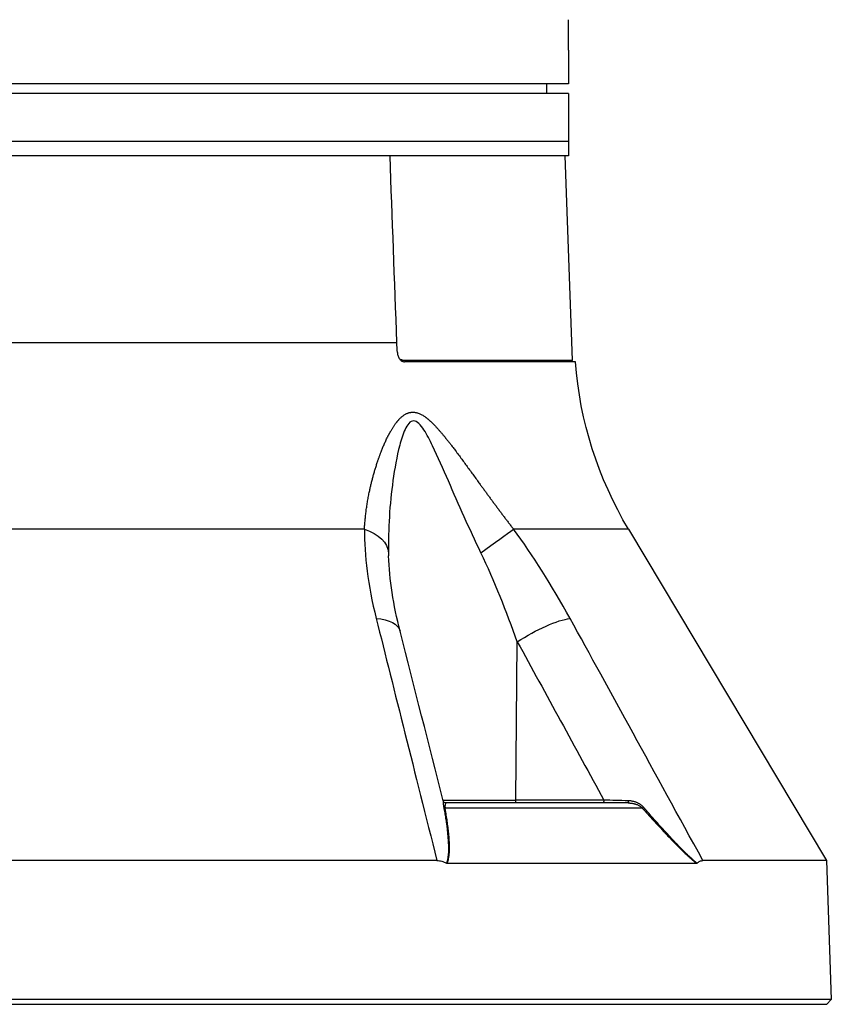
# Model space of a CAD drawing. Header units: millimetres. Extents: x 0 to 4378, y 0 to 2376.
# Tile 63 of 256: x 243 to 328, y 500 to 603. Entities that reach past the tile are written whole.
import ezdxf

# ---------------------------------------------------------------- set-up
doc = ezdxf.new("R2010")
doc.units = ezdxf.units.MM
doc.header["$LTSCALE"] = 0.2

# ---------------------------------------------------------------- blocks, each defined once
blk = doc.blocks.new('A$C078f5041')
for p, q in [((-59.00000000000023, 99.5), (-59.00000000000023, 102.6862277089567)), ((-58.9978813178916, 99), (-58.9978813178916, 96)), ((-58.9978813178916, 96), (58.9978813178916, 96)), ((-56.69526961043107, 96), (-56.71272467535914, 95)), ((-59.00000000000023, 95), (-59.00000000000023, 88.5)), ((-59.00000000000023, 95), (58.99999999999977, 95)), ((-59.00000000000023, 90), (58.99999999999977, 90)), ((-58.62222269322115, 88.5), (-59.36627882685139, 67.19302010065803)), ((-59.00000000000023, 88.5), (59.08953532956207, 88.5)), ((59.60191148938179, 69.0139275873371), (-41.08654323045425, 69.0139275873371)), ((-59.705498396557, 67), (-41.89512942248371, 67)), ((-41.65980048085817, 67.19302010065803), (-59.36627882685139, 67.19302010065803)), ((-65.25560367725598, 49.53608112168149), (-85.90660579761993, 14.99258666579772)), ((-65.25560367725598, 49.53608112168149), (-53.26389373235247, 49.53608112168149)), ((-37.69948853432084, 49.53608112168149), (37.69948853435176, 49.53608112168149)), ((-58.52981826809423, 40.12264165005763), (-58.52976518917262, 40.12274381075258)), ((-53.48535664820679, 21.29312819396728), (-53.65089358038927, 37.8122661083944)), ((-65.21265225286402, 21), (-46.21265962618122, 21)), ((-62.68626793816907, 21.2921469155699), (-53.48536438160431, 21.29410963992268)), ((-45.90464387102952, 21.29214691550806), (-53.48534693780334, 21.29214691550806)), ((-43.68108147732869, 21.29214691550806), (-43.68110620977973, 21.29214691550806)), ((-66.68335319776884, 20.46418141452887), (-46.11543369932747, 20.46418141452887)), ((-71.22816806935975, 15.68200770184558), (-71.22791497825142, 15.68249483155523)), ((-85.90660579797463, 14.99258666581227), (-86.41270871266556, 0.4996954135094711)), ((-85.90660579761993, 14.99258666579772), (-73.01517164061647, 14.99258666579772)), ((-72.3516056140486, 14.69478612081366), (-46.33548263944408, 14.69478612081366)), ((-45.26289462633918, 14.99258666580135), (45.26289462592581, 14.99258666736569)), ((-86.41270871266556, 0.4996954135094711), (86.41270871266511, 0.4996954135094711)), ((-85.9301584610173, 0), (-86.41270871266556, 0.4996954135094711)), ((85.93015846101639, 0), (-85.93015846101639, 0))]:
    blk.add_line(p, q)
for centre, radius, start, end in [((-99.58820448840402, 70.0610055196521), 40.00000000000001, 329.1279166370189, 355.6111418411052), ((-59.56615699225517, 67.20000000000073), 0.2000000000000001, 270, 357.9999999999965), ((-52.23737825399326, 55.72122140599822), 5, 18.74316511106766, 18.76762133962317)]:
    blk.add_arc(centre, radius, start, end)
for centre, major_axis, ratio, start_param, end_param in [((-68.36710382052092, 70.05092552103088), (1.432827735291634, 40.01783420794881), 0.6817646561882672, 4.68488225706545, 4.710885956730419), ((-41.80006334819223, 67.20000000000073), (-6.805401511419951e-15, -0.2000000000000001), 0.7017418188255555, 0.5217438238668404, 1.535889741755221), ((-45.36529501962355, 55.72122140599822), (-6.955373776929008e-14, 5.000000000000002), 0.8684450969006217, 6.138405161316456, 6.138502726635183), ((-49.76096085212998, 46.97046557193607), (-4.053536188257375, 2.927258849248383), 0.01176237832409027, 4.740823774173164, 5.764313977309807), ((-35.22015836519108, 46.97046557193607), (-4.999473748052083, 0.07254131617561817), 0.5854112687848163, 5.23975430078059, 6.263244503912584), ((-55.56365480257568, 37.68138112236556), (-4.385304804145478, 2.401897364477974), 0.2184332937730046, 4.383547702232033, 5.778492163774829), ((-36.56814741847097, 37.68138112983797), (-4.844711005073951, 1.236440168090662), 0.4687791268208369, 5.336155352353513, 6.283200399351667), ((-36.56814741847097, 37.68138112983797), (-4.844711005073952, 1.23644016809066), 0.4687791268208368, 1.509217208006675e-05, 0.0008866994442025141), ((-66.87237018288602, 20.65701769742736), (-0.2236197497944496, 0.1999855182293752), 0.1344646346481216, 1.948729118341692, 2.686312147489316), ((-67.61278340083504, 21.52021608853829), (14.70720591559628, 0.292513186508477), 0.02351572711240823, 4.875773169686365, 5.053497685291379), ((-65.21265227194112, 21.29999306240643), (-3.072467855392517e-11, -0.2999930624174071), 0.003767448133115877, 4.959709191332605, 6.283176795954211), ((-62.5715025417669, 21.30000000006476), (-3.167644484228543e-13, -0.3000000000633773), 0.3826834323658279, 4.738569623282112, 6.283185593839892), ((-53.37058112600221, 21.29999999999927), (1.289522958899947e-16, -0.3000000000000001), 0.3826834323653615, 4.735296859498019, 6.283185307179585), ((-46.21265962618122, 21.29999999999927), (-0.0734495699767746, -0.290869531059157), 0.999993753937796, 0.2473447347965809, 1.570796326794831), ((-46.24614998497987, 20.65701769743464), (0.2951491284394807, -0.05373073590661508), 0.6605644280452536, 5.287347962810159, 6.024930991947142), ((-72.21396589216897, 15.10105719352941), (0.1657494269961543, 0.4008609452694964), 0.3985631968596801, 2.992424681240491, 3.304515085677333), ((-46.52239624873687, 15.10105939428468), (-0.2788738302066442, 0.3784303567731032), 0.5300014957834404, 2.769650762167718, 3.08174031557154)]:
    blk.add_ellipse(centre, major_axis=major_axis, ratio=ratio, start_param=start_param, end_param=end_param)
for points, knots in [([(-58.99999999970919, 99.49999999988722), (-58.99999993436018, 99.49999997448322), (-58.99998886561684, 99.49875661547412), (-58.99996773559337, 99.49626599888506), (-58.99994652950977, 99.49376641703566), (-58.999915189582, 99.49001065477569), (-58.99987466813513, 99.48504670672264), (-58.99984414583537, 99.48130767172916), (-58.99980841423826, 99.47688427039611), (-58.99976788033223, 99.47181557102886), (-58.99971510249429, 99.46521578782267), (-58.9996538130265, 99.45745279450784), (-58.99958631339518, 99.44858869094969), (-58.99951879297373, 99.43972185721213), (-58.99944505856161, 99.42975355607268), (-58.99936741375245, 99.41879382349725), (-58.99930482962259, 99.40995993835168), (-58.99923970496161, 99.40048297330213), (-58.99917324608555, 99.39044042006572), (-58.9990908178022, 99.37798474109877), (-58.99900575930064, 99.36453076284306), (-58.99892076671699, 99.35020614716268), (-58.99883574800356, 99.33587712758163), (-58.99875079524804, 99.32067749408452), (-58.99866860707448, 99.30477333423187), (-58.99860236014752, 99.29195395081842), (-58.99853790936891, 99.27867772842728), (-58.99847666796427, 99.26504554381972), (-58.9983992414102, 99.24781058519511), (-58.9983263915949, 99.22982664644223), (-58.99826012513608, 99.21127515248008), (-58.99819386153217, 99.19272445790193), (-58.99813418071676, 99.17360698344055), (-58.99808308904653, 99.15412916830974), (-58.99804459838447, 99.13945526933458), (-58.99801098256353, 99.12457745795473), (-58.99798309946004, 99.10958938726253), (-58.99794901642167, 99.09126865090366), (-58.99792313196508, 99.07261055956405), (-58.99790599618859, 99.05381446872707), (-58.99788970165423, 99.03594113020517), (-58.9978813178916, 99.01794375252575), (-58.9978813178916, 99)], [0.5001154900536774, 0.5001154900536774, 0.5001154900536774, 0.5001154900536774, 0.539017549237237, 0.539017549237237, 0.539017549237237, 0.578059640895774, 0.578059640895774, 0.578059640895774, 0.607467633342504, 0.607467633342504, 0.607467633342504, 0.645758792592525, 0.645758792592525, 0.645758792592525, 0.684061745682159, 0.684061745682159, 0.684061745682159, 0.714935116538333, 0.714935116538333, 0.714935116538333, 0.753227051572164, 0.753227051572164, 0.753227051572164, 0.791530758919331, 0.791530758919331, 0.791530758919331, 0.82240506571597, 0.82240506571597, 0.82240506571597, 0.861438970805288, 0.861438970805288, 0.861438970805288, 0.90047119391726, 0.90047119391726, 0.90047119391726, 0.929876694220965, 0.929876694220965, 0.929876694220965, 0.96582064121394, 0.96582064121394, 0.96582064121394, 1, 1, 1, 1]), ([(-41.13408694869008, 67.9738230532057), (-41.14108227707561, 67.84570272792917), (-41.16627396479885, 67.71937261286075), (-41.20815439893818, 67.60173796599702), (-41.25129990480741, 67.48054995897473), (-41.31130787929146, 67.37094407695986), (-41.3843274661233, 67.27929778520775), (-41.45029585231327, 67.19650139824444), (-41.52575273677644, 67.12976628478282), (-41.60683774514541, 67.08229132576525), (-41.67208069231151, 67.04409183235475), (-41.74017987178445, 67.01882177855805), (-41.80895021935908, 67.00725802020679), (-41.83773655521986, 67.00241758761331), (-41.86651519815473, 67), (-41.89512942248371, 67)], [0.0396473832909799, 0.0396473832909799, 0.0396473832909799, 0.0396473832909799, 0.0781729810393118, 0.0781729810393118, 0.0781729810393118, 0.117862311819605, 0.117862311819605, 0.117862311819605, 0.153719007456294, 0.153719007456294, 0.153719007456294, 0.182570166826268, 0.182570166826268, 0.182570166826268, 0.194646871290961, 0.194646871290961, 0.194646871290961, 0.194646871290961]), ([(-41.65980048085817, 67.19302010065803), (-41.63135411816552, 67.19302010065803), (-41.60301712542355, 67.19609001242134), (-41.57502260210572, 67.20211956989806), (-41.54620423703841, 67.20832656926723), (-41.517749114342, 67.21766985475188), (-41.48991983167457, 67.22997461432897), (-41.46062314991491, 67.24292818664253), (-41.4320204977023, 67.25916372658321), (-41.40442133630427, 67.27841871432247), (-41.3882199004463, 67.28972190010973), (-41.37236446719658, 67.30206544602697), (-41.35691668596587, 67.3153857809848)], [0, 0, 0, 0, 0.0958848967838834, 0.0958848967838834, 0.0958848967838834, 0.194591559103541, 0.194591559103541, 0.194591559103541, 0.298502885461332, 0.298502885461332, 0.298502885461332, 0.3595015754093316, 0.3595015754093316, 0.3595015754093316, 0.3595015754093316]), ([(-49.84178917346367, 47.10135030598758), (-48.65721498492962, 49.57898896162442), (-47.5483588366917, 52.09386931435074), (-45.91695283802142, 55.82628754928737), (-45.38127296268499, 57.06824092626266), (-44.52221485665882, 58.83909390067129), (-44.22443260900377, 59.42105135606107), (-43.57640142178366, 60.41320603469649), (-43.20618609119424, 60.84085682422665), (-42.46854294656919, 60.85548204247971), (-42.1684995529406, 60.43496582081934), (-41.71086886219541, 59.45857231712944), (-41.53420056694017, 58.88973995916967), (-41.06570662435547, 57.11547964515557), (-40.84745103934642, 55.86755224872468), (-40.32778275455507, 52.11809018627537), (-40.17193211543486, 49.58603525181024), (-40.21779140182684, 47.10135030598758)], [0, 0, 0, 0, 0.250000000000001, 0.250000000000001, 0.375000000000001, 0.375000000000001, 0.437500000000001, 0.437500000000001, 0.500000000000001, 0.500000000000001, 0.562500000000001, 0.562500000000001, 0.625, 0.625, 0.750000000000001, 0.750000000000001, 1, 1, 1, 1]), ([(-72.40145083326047, 14.7143041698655), (-72.32540878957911, 14.77767883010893), (-72.24811255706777, 14.84306594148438), (-72.16960169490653, 14.91056353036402), (-72.0902987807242, 14.9787420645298), (-72.00975674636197, 15.04907412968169), (-71.92803532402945, 15.1216330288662), (-71.84936618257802, 15.19148186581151), (-71.76960437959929, 15.2633945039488), (-71.68881740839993, 15.33740761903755), (-71.65251997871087, 15.37066156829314), (-71.61601613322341, 15.40433973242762), (-71.57931158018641, 15.43844193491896), (-71.53729701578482, 15.47747766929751), (-71.49502039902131, 15.5170684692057), (-71.45249199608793, 15.55721530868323), (-71.37789743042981, 15.62763262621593), (-71.30253017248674, 15.69976110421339), (-71.22645925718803, 15.77358010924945), (-71.20531579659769, 15.79409766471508), (-71.1841179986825, 15.81474564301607), (-71.16286739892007, 15.83552319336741), (-71.11827024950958, 15.87912758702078), (-71.07557670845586, 15.92123797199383), (-71.03412782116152, 15.96239431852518), (-71.00498915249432, 15.9913273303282), (-70.97646579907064, 16.01978941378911), (-70.94833044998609, 16.04797313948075), (-70.90277376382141, 16.09360815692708), (-70.8582585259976, 16.13858172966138), (-70.813845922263, 16.18375468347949), (-70.76840886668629, 16.22996962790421), (-70.72307906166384, 16.2763933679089), (-70.67685654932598, 16.32396409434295), (-70.64034739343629, 16.36153814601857), (-70.60328139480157, 16.39982812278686), (-70.56516899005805, 16.43930264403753), (-70.4871252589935, 16.52013561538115), (-70.40626700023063, 16.60446268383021), (-70.32253950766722, 16.69224436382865), (-70.24232851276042, 16.77633927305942), (-70.15948429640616, 16.86360499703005), (-70.07393566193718, 16.95397061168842), (-70.01525812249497, 17.01595210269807), (-69.95530780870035, 17.07939122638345), (-69.89405477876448, 17.14425337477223), (-69.77506635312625, 17.27025277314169), (-69.65566033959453, 17.39762725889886), (-69.53574278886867, 17.52627425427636), (-69.27953402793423, 17.80113383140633), (-69.0205140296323, 18.08227378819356), (-68.7577600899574, 18.37075356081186), (-68.54162012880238, 18.60805545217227), (-68.3229505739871, 18.85032174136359), (-68.10118380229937, 19.09807993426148), (-67.8929272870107, 19.33074444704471), (-67.68193856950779, 19.56825187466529), (-67.46771697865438, 19.81099130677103), (-67.42094112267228, 19.86399410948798), (-67.37401075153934, 19.91724612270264), (-67.32691999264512, 19.97075077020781), (-67.18997709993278, 20.12634565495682), (-67.05169259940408, 20.28408384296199), (-66.91192410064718, 20.44405336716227), (-66.87964134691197, 20.4810020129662), (-66.84727964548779, 20.51806974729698), (-66.81483735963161, 20.55525763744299)], [2.45541929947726e-10, 2.45541929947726e-10, 2.45541929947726e-10, 2.45541929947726e-10, 0.0495996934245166, 0.0495996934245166, 0.0495996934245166, 0.099699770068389, 0.099699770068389, 0.099699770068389, 0.147928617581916, 0.147928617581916, 0.147928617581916, 0.169597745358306, 0.169597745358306, 0.169597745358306, 0.194401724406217, 0.194401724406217, 0.194401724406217, 0.237907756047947, 0.237907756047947, 0.237907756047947, 0.250000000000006, 0.250000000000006, 0.250000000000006, 0.275377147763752, 0.275377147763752, 0.275377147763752, 0.293217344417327, 0.293217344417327, 0.293217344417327, 0.322104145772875, 0.322104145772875, 0.322104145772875, 0.351657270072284, 0.351657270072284, 0.351657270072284, 0.375000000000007, 0.375000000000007, 0.375000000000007, 0.422799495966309, 0.422799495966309, 0.422799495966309, 0.468591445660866, 0.468591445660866, 0.468591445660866, 0.500000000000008, 0.500000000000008, 0.500000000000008, 0.561013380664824, 0.561013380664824, 0.561013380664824, 0.691370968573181, 0.691370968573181, 0.691370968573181, 0.798602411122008, 0.798602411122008, 0.798602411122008, 0.899301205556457, 0.899301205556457, 0.899301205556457, 0.9212890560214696, 0.9212890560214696, 0.9212890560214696, 0.985231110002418, 0.985231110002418, 0.985231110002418, 0.999999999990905, 0.999999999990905, 0.999999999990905, 0.999999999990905]), ([(-66.8148373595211, 20.55525763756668), (-66.79220387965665, 20.58120181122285), (-66.7681510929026, 20.6069788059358), (-66.74277724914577, 20.63234412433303), (-66.71861512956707, 20.6564981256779), (-66.69325558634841, 20.68027883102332), (-66.66681883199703, 20.70350760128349), (-66.64011344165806, 20.72697240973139), (-66.61230903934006, 20.74987377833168), (-66.58356200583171, 20.77206369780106), (-66.55433236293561, 20.7946261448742), (-66.52412842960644, 20.81645286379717), (-66.49314453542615, 20.83742873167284), (-66.46061248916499, 20.85945268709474), (-66.42722082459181, 20.88053828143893), (-66.39322363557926, 20.90060115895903), (-66.35858457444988, 20.9210428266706), (-66.32331741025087, 20.94042280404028), (-66.28771453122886, 20.95870381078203), (-66.2502176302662, 20.97795734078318), (-66.21234893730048, 20.99599172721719), (-66.17446762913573, 21.01282197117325), (-66.14241268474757, 21.02706362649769), (-66.11034927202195, 21.04044426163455), (-66.07849880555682, 21.05300301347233), (-66.03206667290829, 21.07131136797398), (-65.98519628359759, 21.08807935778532), (-65.93789079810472, 21.10340203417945), (-65.88934160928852, 21.11912755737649), (-65.84033338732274, 21.13333067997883), (-65.790861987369, 21.1460636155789), (-65.74147205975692, 21.15877558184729), (-65.69161965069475, 21.17002193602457), (-65.64130519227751, 21.17980795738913), (-65.59236130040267, 21.18932740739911), (-65.54297942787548, 21.19746464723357), (-65.49317582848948, 21.20418513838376), (-65.44697403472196, 21.21041960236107), (-65.40040885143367, 21.21543437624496), (-65.35351524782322, 21.21917352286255), (-65.3072257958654, 21.22286449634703), (-65.2606155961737, 21.22531241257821), (-65.21374794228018, 21.22655100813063)], [0, 0, 0, 0, 0.0625, 0.0625, 0.0625, 0.122015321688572, 0.122015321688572, 0.122015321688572, 0.182135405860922, 0.182135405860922, 0.182135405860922, 0.243264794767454, 0.243264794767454, 0.243264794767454, 0.30744859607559, 0.30744859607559, 0.30744859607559, 0.372844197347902, 0.372844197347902, 0.372844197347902, 0.441718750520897, 0.441718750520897, 0.441718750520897, 0.5, 0.5, 0.5, 0.584963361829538, 0.584963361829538, 0.584963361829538, 0.672160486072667, 0.672160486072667, 0.672160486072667, 0.759214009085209, 0.759214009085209, 0.759214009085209, 0.843896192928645, 0.843896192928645, 0.843896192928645, 0.922454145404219, 0.922454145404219, 0.922454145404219, 1, 1, 1, 1]), ([(-65.2126522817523, 21), (-65.21406279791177, 21), (-65.21866593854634, 21.00000323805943), (-65.23639464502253, 20.99991369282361), (-65.2523256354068, 20.99977739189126), (-65.28866477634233, 20.99895760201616), (-65.30769639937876, 20.99837589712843), (-65.34760808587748, 20.99663079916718), (-65.36813193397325, 20.99552791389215), (-65.4101625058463, 20.99272639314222), (-65.4315812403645, 20.99105673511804), (-65.47497245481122, 20.98711728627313), (-65.496939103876, 20.98485170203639), (-65.54085875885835, 20.97976114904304), (-65.56280521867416, 20.97692766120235), (-65.60315249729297, 20.97121655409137), (-65.62169070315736, 20.96837070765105), (-65.67448023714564, 20.95972134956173), (-65.70792291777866, 20.95348604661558), (-65.77351841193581, 20.94000206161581), (-65.80538556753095, 20.93271280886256), (-65.84219575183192, 20.92359787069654), (-65.84910821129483, 20.92185262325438), (-65.86815717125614, 20.91695540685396), (-65.87879575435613, 20.91412204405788), (-65.89911724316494, 20.90858984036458), (-65.90865455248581, 20.90591951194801), (-65.92731103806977, 20.90057581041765), (-65.93643487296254, 20.89790375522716), (-65.95546123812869, 20.89218253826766), (-65.96525996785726, 20.88917508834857), (-65.98619504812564, 20.8825479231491), (-65.99705591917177, 20.87903595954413), (-66.01093970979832, 20.87439120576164), (-66.01253032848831, 20.87385703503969), (-66.05949758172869, 20.85802003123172), (-66.10323492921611, 20.8415817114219), (-66.18836777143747, 20.8062441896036), (-66.22967340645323, 20.78729233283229), (-66.30967771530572, 20.74701619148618), (-66.34826827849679, 20.72563964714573), (-66.42321872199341, 20.68024804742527), (-66.45938151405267, 20.65615557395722), (-66.52994988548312, 20.60475137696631), (-66.56401224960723, 20.5773343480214), (-66.62726910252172, 20.52143685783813), (-66.65646423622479, 20.49295653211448), (-66.68335319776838, 20.46418141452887)], [0, 0, 0, 0, 0.0291920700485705, 0.0291920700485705, 0.0708674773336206, 0.0708674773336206, 0.104815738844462, 0.104815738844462, 0.135485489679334, 0.135485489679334, 0.164756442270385, 0.164756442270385, 0.193811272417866, 0.193811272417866, 0.223333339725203, 0.223333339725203, 0.250000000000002, 0.250000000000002, 0.303672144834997, 0.303672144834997, 0.361380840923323, 0.361380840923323, 0.375000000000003, 0.375000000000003, 0.399548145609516, 0.399548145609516, 0.426070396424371, 0.426070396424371, 0.451963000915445, 0.451963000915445, 0.475981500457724, 0.475981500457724, 0.497288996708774, 0.497288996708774, 0.500000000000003, 0.500000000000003, 0.576129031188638, 0.576129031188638, 0.654230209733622, 0.654230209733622, 0.734564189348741, 0.734564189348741, 0.818770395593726, 0.818770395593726, 0.909385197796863, 0.909385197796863, 1, 1, 1, 1]), ([(-45.96980327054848, 20.55525763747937), (-46.00683119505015, 20.35711296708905), (-46.04189087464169, 20.1623181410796), (-46.07491803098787, 19.97093582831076), (-46.10860711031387, 19.77571787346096), (-46.14018094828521, 19.58405033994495), (-46.16960015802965, 19.39598595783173), (-46.19978187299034, 19.20304720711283), (-46.22769538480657, 19.01390086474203), (-46.25329675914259, 18.8285746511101), (-46.25620338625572, 18.80753381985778), (-46.2590802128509, 18.78654219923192), (-46.26192717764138, 18.7655998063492), (-46.28749502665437, 18.57752163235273), (-46.3106445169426, 18.39343232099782), (-46.33132913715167, 18.21335015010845), (-46.34151925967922, 18.12463402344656), (-46.35111135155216, 18.03688993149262), (-46.3601012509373, 17.95011734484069), (-46.36717496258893, 17.88184024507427), (-46.3741739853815, 17.81125412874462), (-46.38092531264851, 17.7396698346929), (-46.38753949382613, 17.66953970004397), (-46.39391545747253, 17.59845160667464), (-46.39993581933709, 17.52762880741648), (-46.40568446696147, 17.46000242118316), (-46.41111007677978, 17.39258942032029), (-46.41613741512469, 17.32647916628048), (-46.42116475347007, 17.26036891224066), (-46.42579336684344, 17.19556198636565), (-46.42999929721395, 17.13313145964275), (-46.4361010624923, 17.04256019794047), (-46.44136647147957, 16.95621793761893), (-46.44585841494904, 16.87312828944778), (-46.45010481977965, 16.7945804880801), (-46.4536600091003, 16.71893827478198), (-46.45653167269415, 16.64536659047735), (-46.45934106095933, 16.57339039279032), (-46.4614964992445, 16.50339532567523), (-46.46295833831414, 16.43460132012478), (-46.4643671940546, 16.36830070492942), (-46.46513201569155, 16.30311536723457), (-46.46517030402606, 16.23835477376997), (-46.46520806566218, 16.17448503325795), (-46.46453966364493, 16.11102820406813), (-46.46303389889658, 16.04733334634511), (-46.46172488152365, 15.99196103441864), (-46.4598655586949, 15.93630647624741), (-46.45726948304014, 15.88001377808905), (-46.45635262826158, 15.86013291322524), (-46.45534339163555, 15.84017257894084), (-46.45423176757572, 15.82011760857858), (-46.45003237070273, 15.74435568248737), (-46.44451813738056, 15.67030279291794), (-46.43764089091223, 15.59798278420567), (-46.43245850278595, 15.54348563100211), (-46.42650331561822, 15.48997209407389), (-46.41975552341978, 15.43744092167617), (-46.41704398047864, 15.41633171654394), (-46.41420566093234, 15.39538128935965), (-46.41123947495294, 15.3745897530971), (-46.40034070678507, 15.29819463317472), (-46.38771554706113, 15.22394461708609), (-46.37333705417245, 15.15180508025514), (-46.35884657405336, 15.0791036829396), (-46.342575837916, 15.00854540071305), (-46.3245046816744, 14.94006414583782), (-46.3067149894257, 14.87264950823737), (-46.28718100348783, 14.80724745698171), (-46.26588326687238, 14.74377016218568), (-46.26257226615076, 14.73390181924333), (-46.25921862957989, 14.72407994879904), (-46.25582227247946, 14.7143041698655)], [7.82968410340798e-12, 7.82968410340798e-12, 7.82968410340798e-12, 7.82968410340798e-12, 0.07848473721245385, 0.07848473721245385, 0.07848473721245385, 0.158542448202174, 0.158542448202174, 0.158542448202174, 0.240675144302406, 0.240675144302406, 0.240675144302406, 0.249999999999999, 0.249999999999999, 0.249999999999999, 0.333744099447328, 0.333744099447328, 0.333744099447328, 0.374999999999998, 0.374999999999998, 0.374999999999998, 0.407462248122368, 0.407462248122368, 0.407462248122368, 0.439265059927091, 0.439265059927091, 0.439265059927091, 0.469632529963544, 0.469632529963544, 0.469632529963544, 0.499999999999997, 0.499999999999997, 0.499999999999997, 0.544055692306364, 0.544055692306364, 0.544055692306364, 0.585703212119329, 0.585703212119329, 0.585703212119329, 0.626447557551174, 0.626447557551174, 0.626447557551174, 0.665715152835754, 0.665715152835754, 0.665715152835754, 0.704442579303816, 0.704442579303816, 0.704442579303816, 0.73810977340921, 0.73810977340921, 0.73810977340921, 0.749999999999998, 0.749999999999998, 0.749999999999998, 0.79491786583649, 0.79491786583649, 0.79491786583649, 0.8287659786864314, 0.8287659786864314, 0.8287659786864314, 0.842367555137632, 0.842367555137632, 0.842367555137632, 0.892344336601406, 0.892344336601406, 0.892344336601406, 0.942710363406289, 0.942710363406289, 0.942710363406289, 0.992291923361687, 0.992291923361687, 0.992291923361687, 0.999999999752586, 0.999999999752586, 0.999999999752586, 0.999999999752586]), ([(-46.21265962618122, 21), (-46.20654443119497, 21), (-46.19921291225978, 20.99691943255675), (-46.18363300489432, 20.98460626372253), (-46.17542385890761, 20.97558138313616), (-46.1593412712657, 20.95181109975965), (-46.15146786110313, 20.937305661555), (-46.13699451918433, 20.90302383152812), (-46.13035551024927, 20.88349178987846), (-46.11896991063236, 20.83943569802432), (-46.11416460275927, 20.81511357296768), (-46.10702046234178, 20.76250818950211), (-46.10454697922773, 20.73456438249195), (-46.1021124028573, 20.67447087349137), (-46.1020740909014, 20.64248243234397), (-46.10466979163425, 20.57496003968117), (-46.10718995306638, 20.53963486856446), (-46.11240374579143, 20.48961868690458), (-46.11384087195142, 20.47702663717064), (-46.11543369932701, 20.46418141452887)], [3.63858496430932e-13, 3.63858496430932e-13, 3.63858496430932e-13, 3.63858496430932e-13, 0.138562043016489, 0.138562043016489, 0.272510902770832, 0.272510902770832, 0.401157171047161, 0.401157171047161, 0.524438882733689, 0.524438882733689, 0.643329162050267, 0.643329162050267, 0.754831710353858, 0.754831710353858, 0.862791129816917, 0.862791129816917, 0.966147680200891, 0.966147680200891, 1, 1, 1, 1]), ([(-45.92149958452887, 21.22593518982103), (-45.92171960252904, 21.22507157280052), (-45.92187762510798, 21.22376166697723), (-45.92198612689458, 21.22204496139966), (-45.92212798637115, 21.21980047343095), (-45.92218519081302, 21.2168610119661), (-45.92218034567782, 21.21327308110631), (-45.92217536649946, 21.20958588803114), (-45.92210472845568, 21.20521406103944), (-45.92198865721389, 21.20016108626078), (-45.92187182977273, 21.19507519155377), (-45.9217087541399, 21.18929941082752), (-45.92151842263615, 21.18278774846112), (-45.92133105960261, 21.17637764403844), (-45.92111700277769, 21.16925454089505), (-45.92089652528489, 21.16132495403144), (-45.92068749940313, 21.15380723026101), (-45.92047243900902, 21.14556453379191), (-45.9202744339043, 21.13647259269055), (-45.9200839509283, 21.12772605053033), (-45.91990896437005, 21.11819364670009), (-45.91977949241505, 21.10772217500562), (-45.91965798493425, 21.09789485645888), (-45.91957633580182, 21.08724039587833), (-45.91957140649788, 21.07559398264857), (-45.91956854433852, 21.06883159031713), (-45.9195917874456, 21.06173405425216), (-45.91965092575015, 21.05426263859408), (-45.91982795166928, 21.03189753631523), (-45.9202606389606, 21.00796574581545), (-45.92111944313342, 20.98253018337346), (-45.92209220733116, 20.95371941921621), (-45.92361245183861, 20.92297958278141), (-45.92588973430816, 20.89038353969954), (-45.92856897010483, 20.85203410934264), (-45.93229724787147, 20.81111633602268), (-45.93734805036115, 20.76771485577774), (-45.94203106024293, 20.7274738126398), (-45.94784962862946, 20.68509795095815), (-45.95497446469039, 20.64062066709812), (-45.95940239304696, 20.61297901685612), (-45.96433398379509, 20.58452510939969), (-45.96980327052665, 20.55525763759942)], [0.01011448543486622, 0.01011448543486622, 0.01011448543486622, 0.01011448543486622, 0.056277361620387, 0.056277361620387, 0.056277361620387, 0.116632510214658, 0.116632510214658, 0.116632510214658, 0.178657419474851, 0.178657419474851, 0.178657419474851, 0.241086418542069, 0.241086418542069, 0.241086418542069, 0.302541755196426, 0.302541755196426, 0.302541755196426, 0.360805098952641, 0.360805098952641, 0.360805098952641, 0.41685504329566, 0.41685504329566, 0.41685504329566, 0.469457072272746, 0.469457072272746, 0.469457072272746, 0.5, 0.5, 0.5, 0.591427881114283, 0.591427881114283, 0.591427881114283, 0.69498789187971, 0.69498789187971, 0.69498789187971, 0.816826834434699, 0.816826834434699, 0.816826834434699, 0.92979362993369, 0.92979362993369, 0.92979362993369, 1, 1, 1, 1]), ([(-66.68335319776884, 20.46418141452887), (-66.8803640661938, 20.24374561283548), (-67.07468199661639, 20.02761863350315), (-67.26629498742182, 19.81582023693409), (-67.46981233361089, 19.59086342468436), (-67.67027802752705, 19.37078975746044), (-67.86766719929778, 19.15559682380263), (-68.0245434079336, 18.98457097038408), (-68.17947609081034, 18.81662741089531), (-68.33244990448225, 18.65175429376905), (-68.5188881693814, 18.45081364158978), (-68.70241983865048, 18.25444558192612), (-68.88302640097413, 18.06265360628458), (-68.95751934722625, 17.98354712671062), (-69.03151448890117, 17.90521893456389), (-69.10500985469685, 17.8276684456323), (-69.22345338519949, 17.70268976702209), (-69.34060990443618, 17.57972254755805), (-69.45644375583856, 17.45879451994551), (-69.46367887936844, 17.45124120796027), (-69.47090921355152, 17.44369548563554), (-69.47813474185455, 17.43615739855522), (-69.51505741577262, 17.39763753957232), (-69.54988404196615, 17.36137544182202), (-69.5843751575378, 17.3255182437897), (-69.61795956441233, 17.29060366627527), (-69.65122600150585, 17.2560727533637), (-69.68581878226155, 17.22022262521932), (-69.71735196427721, 17.18754330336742), (-69.74998729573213, 17.15376763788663), (-69.78498492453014, 17.11761477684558), (-69.80341570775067, 17.09857561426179), (-69.8225018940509, 17.07887732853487), (-69.84242944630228, 17.05833431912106), (-69.94354066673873, 16.95410030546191), (-70.04086159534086, 16.85432606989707), (-70.13476869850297, 16.75865385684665), (-70.2491715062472, 16.6421006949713), (-70.35850759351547, 16.53163509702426), (-70.46346320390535, 16.42656158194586), (-70.61824931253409, 16.27160159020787), (-70.76350718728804, 16.12836689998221), (-70.90145788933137, 15.99454548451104), (-70.9698455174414, 15.92820490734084), (-71.03642670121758, 15.86406625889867), (-71.10151455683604, 15.80193117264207), (-71.15328687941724, 15.75250754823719), (-71.2041140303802, 15.70435081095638), (-71.2541484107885, 15.65735213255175), (-71.3011893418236, 15.61316528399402), (-71.34551802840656, 15.57177101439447), (-71.38814883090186, 15.53220490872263), (-71.42701299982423, 15.49613465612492), (-71.46446609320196, 15.46158361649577), (-71.50128586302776, 15.42783602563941), (-71.53669089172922, 15.39538513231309), (-71.57151031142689, 15.36367695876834), (-71.60644450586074, 15.33209194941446), (-71.6390489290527, 15.30261335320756), (-71.67175333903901, 15.27324195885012), (-71.70513499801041, 15.24349061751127), (-71.72993615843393, 15.22138662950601), (-71.75511129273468, 15.19907320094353), (-71.78090032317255, 15.17635778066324), (-71.82922782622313, 15.13379008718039), (-71.87841981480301, 15.09100784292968), (-71.92844120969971, 15.04800189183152), (-71.97707077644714, 15.00619256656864), (-72.02648410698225, 14.96417180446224), (-72.07667004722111, 14.9219369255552), (-72.12444547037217, 14.88173066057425), (-72.17292102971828, 14.84133033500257), (-72.22210754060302, 14.8007390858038), (-72.2647322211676, 14.76556299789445), (-72.30789104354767, 14.7302435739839), (-72.35160493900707, 14.69478674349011)], [0, 0, 0, 0, 0.0860212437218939, 0.0860212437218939, 0.0860212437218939, 0.177386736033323, 0.177386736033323, 0.177386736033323, 0.250000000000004, 0.250000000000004, 0.250000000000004, 0.338498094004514, 0.338498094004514, 0.338498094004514, 0.375000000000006, 0.375000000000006, 0.375000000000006, 0.433825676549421, 0.433825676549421, 0.433825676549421, 0.437500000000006, 0.437500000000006, 0.437500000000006, 0.456275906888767, 0.456275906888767, 0.456275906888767, 0.474558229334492, 0.474558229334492, 0.474558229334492, 0.491223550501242, 0.491223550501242, 0.491223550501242, 0.500000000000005, 0.500000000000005, 0.500000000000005, 0.54453118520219, 0.54453118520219, 0.54453118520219, 0.598781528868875, 0.598781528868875, 0.598781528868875, 0.678788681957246, 0.678788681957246, 0.678788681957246, 0.718451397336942, 0.718451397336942, 0.718451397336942, 0.750000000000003, 0.750000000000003, 0.750000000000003, 0.779661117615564, 0.779661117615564, 0.779661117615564, 0.806701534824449, 0.806701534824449, 0.806701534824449, 0.832702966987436, 0.832702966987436, 0.832702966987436, 0.856970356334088, 0.856970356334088, 0.856970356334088, 0.875000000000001, 0.875000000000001, 0.875000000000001, 0.908786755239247, 0.908786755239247, 0.908786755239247, 0.941633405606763, 0.941633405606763, 0.941633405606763, 0.972902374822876, 0.972902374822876, 0.972902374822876, 0.9999998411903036, 0.9999998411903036, 0.9999998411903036, 0.9999998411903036]), ([(-46.33548272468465, 14.69478674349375), (-46.35938637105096, 14.75952887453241), (-46.38148302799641, 14.82616681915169), (-46.40178515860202, 14.89472178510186), (-46.42294241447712, 14.96616428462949), (-46.44214963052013, 15.03968934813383), (-46.45940088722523, 15.11529134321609), (-46.46901663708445, 15.15743145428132), (-46.47802444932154, 15.20021625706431), (-46.48642278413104, 15.24364001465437), (-46.50154707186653, 15.32184044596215), (-46.51470022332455, 15.40212839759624), (-46.52588244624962, 15.48450811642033), (-46.52871976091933, 15.50541068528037), (-46.53143020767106, 15.52644774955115), (-46.5340138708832, 15.54761901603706), (-46.53687393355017, 15.57105517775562), (-46.53971308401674, 15.59602320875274), (-46.54241099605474, 15.62161550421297), (-46.54525112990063, 15.64855691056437), (-46.54793465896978, 15.6761900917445), (-46.55037643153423, 15.70343523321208), (-46.55303556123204, 15.73310563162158), (-46.55540868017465, 15.76231545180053), (-46.55744576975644, 15.78964886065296), (-46.55969262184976, 15.81979683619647), (-46.56153289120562, 15.8476611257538), (-46.5629460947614, 15.87132801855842), (-46.56530163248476, 15.9107761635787), (-46.56729157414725, 15.95164036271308), (-46.56896623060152, 15.99389107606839), (-46.57167554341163, 16.06224563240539), (-46.57335732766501, 16.13434848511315), (-46.57403313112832, 16.21016784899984), (-46.57465290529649, 16.27970120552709), (-46.57442649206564, 16.35236044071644), (-46.57341348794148, 16.42810795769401), (-46.57332190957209, 16.43495574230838), (-46.57322393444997, 16.44182875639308), (-46.57311962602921, 16.4487269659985), (-46.5724095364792, 16.49568718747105), (-46.57138137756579, 16.54504620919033), (-46.56999947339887, 16.59602614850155), (-46.56860734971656, 16.64738309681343), (-46.5668561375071, 16.70038495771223), (-46.56475880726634, 16.75421932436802), (-46.56261168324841, 16.80933179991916), (-46.56010196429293, 16.86531658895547), (-46.55729494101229, 16.9212860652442), (-46.55428964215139, 16.98120897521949), (-46.55094376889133, 17.04111403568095), (-46.547393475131, 17.09989749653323), (-46.54579907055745, 17.12629661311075), (-46.54416413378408, 17.15246936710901), (-46.54250398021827, 17.17831522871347), (-46.53657012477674, 17.27069560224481), (-46.52986037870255, 17.36425714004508), (-46.5224498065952, 17.4589317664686), (-46.50490714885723, 17.68305003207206), (-46.48344440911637, 17.91372469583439), (-46.45789394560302, 18.1509941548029), (-46.43583589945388, 18.35583195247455), (-46.41073093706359, 18.56558474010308), (-46.38250711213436, 18.78025614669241), (-46.35538213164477, 18.98656970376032), (-46.32537600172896, 19.19742639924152), (-46.29246588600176, 19.41280887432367), (-46.26107191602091, 19.61826883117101), (-46.2270352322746, 19.82784716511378), (-46.19037769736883, 20.04150947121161), (-46.16650178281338, 20.1806727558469), (-46.14151488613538, 20.32156816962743), (-46.11543369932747, 20.46418141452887)], [1.529587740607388e-07, 1.529587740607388e-07, 1.529587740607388e-07, 1.529587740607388e-07, 0.0476556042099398, 0.0476556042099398, 0.0476556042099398, 0.0973183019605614, 0.0973183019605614, 0.0973183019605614, 0.125000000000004, 0.125000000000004, 0.125000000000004, 0.174851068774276, 0.174851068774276, 0.174851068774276, 0.187500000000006, 0.187500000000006, 0.187500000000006, 0.201502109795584, 0.201502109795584, 0.201502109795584, 0.216242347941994, 0.216242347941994, 0.216242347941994, 0.232294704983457, 0.232294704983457, 0.232294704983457, 0.250000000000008, 0.250000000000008, 0.250000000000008, 0.279511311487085, 0.279511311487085, 0.279511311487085, 0.327255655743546, 0.327255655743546, 0.327255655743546, 0.371041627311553, 0.371041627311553, 0.371041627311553, 0.375000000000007, 0.375000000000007, 0.375000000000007, 0.401947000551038, 0.401947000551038, 0.401947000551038, 0.429093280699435, 0.429093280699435, 0.429093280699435, 0.456884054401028, 0.456884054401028, 0.456884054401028, 0.486637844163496, 0.486637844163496, 0.486637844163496, 0.500000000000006, 0.500000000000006, 0.500000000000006, 0.547760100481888, 0.547760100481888, 0.547760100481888, 0.660820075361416, 0.660820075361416, 0.660820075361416, 0.75842621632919, 0.75842621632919, 0.75842621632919, 0.852232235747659, 0.852232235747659, 0.852232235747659, 0.941716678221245, 0.941716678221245, 0.941716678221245, 1, 1, 1, 1]), ([(-72.40145083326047, 14.7143041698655), (-72.49682519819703, 14.80262278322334), (-72.59626724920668, 14.87243926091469), (-72.6993623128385, 14.92005612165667), (-72.80281377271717, 14.9678375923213), (-72.90850632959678, 14.99258699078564), (-73.01517163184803, 14.99258697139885)], [-0.1212578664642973, -0.1212578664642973, -0.1212578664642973, -0.1212578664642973, -0.0607335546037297, -0.0607335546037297, -0.0607335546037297, -1.21859546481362e-08, -1.21859546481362e-08, -1.21859546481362e-08, -1.21859546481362e-08]), ([(-45.26289462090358, 14.99258697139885), (-45.43456232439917, 14.99258699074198), (-45.60494173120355, 14.96795180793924), (-45.77201377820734, 14.92038483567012), (-45.93928316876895, 14.87276167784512), (-46.10092092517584, 14.80282851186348), (-46.25582227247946, 14.7143041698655)], [-0.121398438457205, -0.121398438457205, -0.121398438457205, -0.121398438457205, -0.060747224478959, -0.060747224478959, -0.060747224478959, -2.43699924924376e-05, -2.43699924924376e-05, -2.43699924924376e-05, -2.43699924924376e-05])]:
    blk.add_open_spline(points, degree=3, knots=knots)
for points in [[(-41.08654323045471, 69.0139275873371), (-40.84731544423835, 75.50930372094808), (-40.60760175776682, 82.00466143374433), (-40.36738951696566, 88.50000000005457)], [(-59.14852171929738, 40.24699709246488), (-57.22733233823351, 43.73478278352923), (-55.26185430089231, 46.83114412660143), (-53.26389373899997, 49.53608112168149)], [(-37.69948852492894, 49.53608112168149), (-37.67573478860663, 46.83114359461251), (-38.05385280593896, 43.73478225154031), (-38.9274593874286, 40.24699709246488)], [(-53.65089358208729, 37.81226628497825), (-52.52437389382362, 40.97693428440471), (-51.27860390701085, 44.09612891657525), (-49.84178918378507, 47.10135031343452)], [(-41.41286740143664, 38.91778708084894), (-40.72338110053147, 41.61974756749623), (-40.28876316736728, 44.30754538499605), (-40.22529924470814, 46.76264437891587)], [(-40.2251522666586, 46.76834379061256), (-40.22520114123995, 46.76644403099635), (-40.22525013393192, 46.76454422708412), (-40.22529924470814, 46.76264437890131)], [(-40.21779140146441, 47.10135031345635), (-40.21983730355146, 46.99050205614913), (-40.22229261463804, 46.87949873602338), (-40.2251522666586, 46.76834379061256)], [(-73.01517158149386, 14.99258678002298), (-67.9308721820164, 24.27621699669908), (-63.30877080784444, 32.69435376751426), (-59.14852171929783, 40.24699709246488)], [(-38.9274593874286, 40.24699709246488), (-40.81921554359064, 32.69435376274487), (-42.93095462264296, 24.27621699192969), (-45.26289459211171, 14.99258678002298)], [(-45.92149951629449, 21.22593518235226), (-44.41989329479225, 27.124512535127), (-42.91719909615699, 33.02138349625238), (-41.41288729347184, 38.91568393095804)], [(-53.65089282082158, 37.8122657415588), (-56.66586820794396, 32.30762332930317), (-59.67724146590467, 26.80064338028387), (-62.68626742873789, 21.29214639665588)]]:
    blk.add_open_spline(points, degree=3)
blk.add_rational_spline([(-37.69948854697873, 49.53608111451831), (-37.81678528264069, 51.74708448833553), (-38.24050421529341, 53.99540544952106), (-39.3013325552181, 57.32826061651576), (-39.72166139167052, 58.4375294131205), (-40.56732867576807, 60.01464969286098), (-40.87983973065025, 60.52027845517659), (-41.66494671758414, 61.3881837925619), (-42.16895386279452, 61.76197598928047), (-43.36641333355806, 61.74897579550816), (-43.95081858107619, 61.36884176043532), (-44.96118631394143, 60.48692648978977), (-45.41885419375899, 59.9696309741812), (-46.72932956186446, 58.39553944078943), (-47.53268402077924, 57.29158088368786), (-49.95521487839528, 53.97387578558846), (-51.56636144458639, 51.74075917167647), (-53.263893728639, 49.53608111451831)], [0.999999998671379, 0.999999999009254, 0.999999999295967, 0.999999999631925, 0.999999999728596, 0.999999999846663, 0.999999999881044, 0.999999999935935, 0.999999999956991, 0.999999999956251, 0.999999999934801, 0.99999999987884, 0.999999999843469, 0.999999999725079, 0.999999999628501, 0.999999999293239, 0.999999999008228, 0.999999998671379], degree=3, knots=[0, 0, 0, 0, 0.25, 0.25, 0.375, 0.375, 0.4375, 0.4375, 0.5, 0.5, 0.5625, 0.5625, 0.625, 0.625, 0.75, 0.75, 1, 1, 1, 1])

msp = doc.modelspace()

# ---------------------------------------------------------------- block references
at = {"xscale": -1}
msp.add_blockref('A$C078f5041', (241.7432754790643, 499.9148711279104), dxfattribs=at)

doc.saveas('drawing.dxf')
